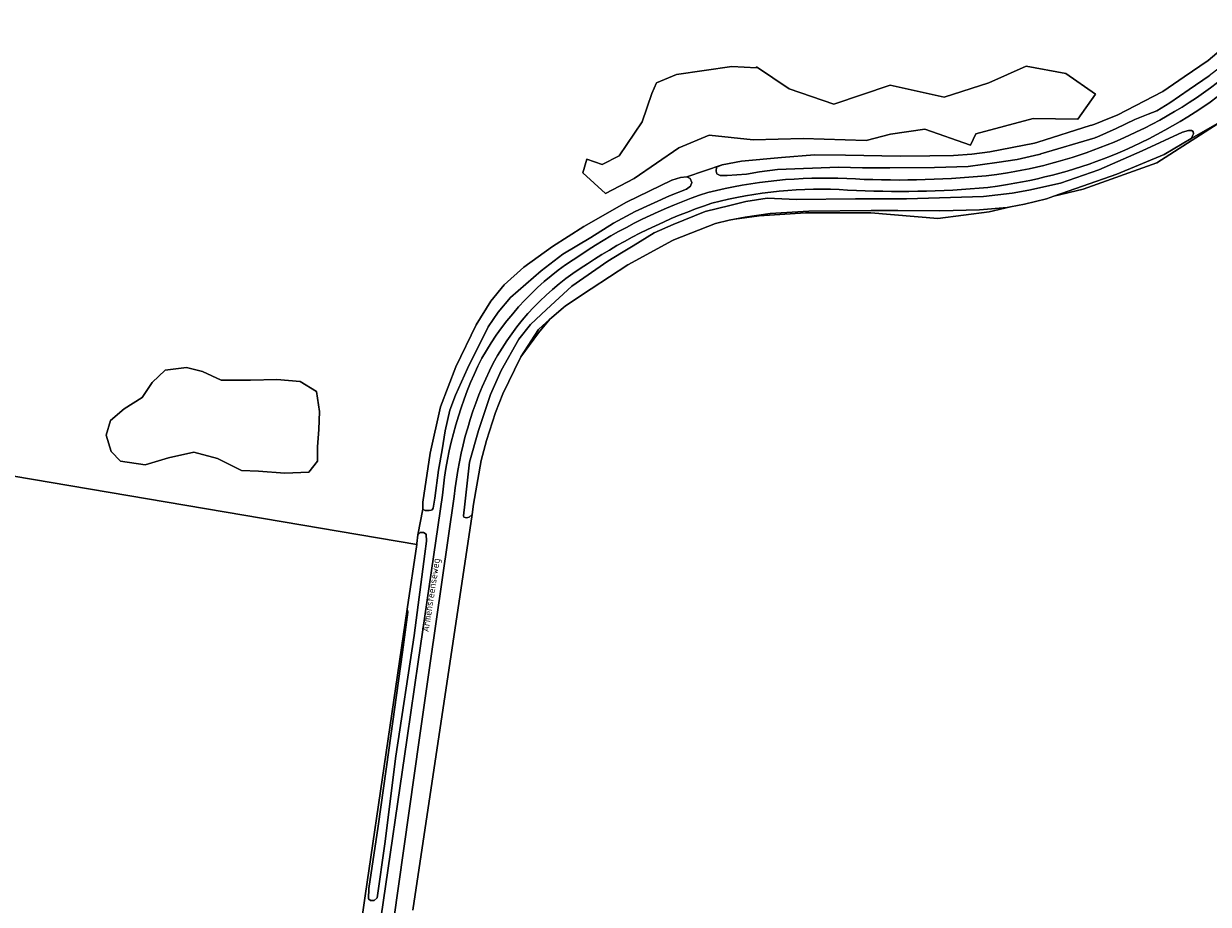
# Model space of a CAD drawing. Extents: x 184422 to 186971, y 345860 to 349088.
# Tile 26 of 59: x 184750 to 185051, y 347458 to 347682. Entities that reach past the tile are written whole.
import ezdxf
from ezdxf.enums import TextEntityAlignment as Align

# ---------------------------------------------------------------- set-up
doc = ezdxf.new("R2010")
doc.units = 0
for name, color, linetype, lineweight in [('B-WE-GR-BOS_LOOF-GV', 40, 'Continuous', 13), ('B-WE-GR-BOUWLAND-GV', 80, 'Continuous', 13), ('B-WE-GR-GRAS-GV', 60, 'Continuous', 13), ('B-WE-OG-TOPOGRAFIE-T18', 1, 'Continuous', 18), ('B-WE-OG-WATER_GREPPEL-GV', 160, 'Continuous', 18), ('B-WE-VH-ONVERHARD-GV', 252, 'Continuous', 18), ('B-WE-VH-VERHARDING_HALFVERHARDING_GRIND-GV', 252, 'Continuous', 18)]:
    doc.layers.add(name, color=color, linetype=linetype, lineweight=lineweight)
doc.styles.add('NLCS-ISO-M1000-T18', font='NLCS-ISO.ttf', dxfattribs={"height": 1.8})

msp = doc.modelspace()

# ---------------------------------------------------------------- linework, layer by layer
at = {"layer": 'B-WE-GR-BOS_LOOF-GV', "flags": 128}
for points in [[(185004.806, 347670.847), (184995.282, 347666.614), (184983.904, 347662.909), (184970.146, 347665.952), (184955.859, 347661.19), (184944.481, 347665.026), (184936.183, 347670.69), (184936.162, 347670.429), (184929.867, 347670.697), (184915.805, 347668.688), (184910.716, 347666.545), (184909.511, 347663.867), (184907.1, 347656.635), (184901.207, 347648.063), (184896.922, 347645.787), (184893.02, 347647.167), (184891.962, 347643.727), (184897.782, 347638.435), (184905.059, 347642.272), (184916.436, 347650.077), (184924.109, 347653.252), (184935.353, 347652.062), (184948.053, 347652.458), (184964.061, 347651.929), (184970.278, 347653.517), (184979.01, 347654.84), (184990.651, 347650.739), (184991.974, 347653.649), (185006.526, 347657.486), (185017.903, 347657.353), (185022.401, 347663.703), (185014.861, 347668.995)], [(184774.38, 347570.387), (184780.675, 347569.449), (184786.567, 347571.19), (184792.996, 347572.664), (184799.023, 347571.057), (184805.183, 347567.976), (184809.469, 347567.842), (184816.165, 347567.307), (184822.326, 347567.574), (184824.468, 347570.387), (184824.468, 347574.003), (184824.87, 347578.422), (184825.004, 347582.976), (184824.201, 347588.065), (184820.049, 347590.61), (184814.156, 347591.145), (184807.46, 347591.011), (184799.96, 347591.011), (184795.273, 347593.154), (184791.121, 347594.226), (184785.764, 347593.556), (184782.416, 347590.342), (184779.871, 347586.592), (184775.318, 347583.646), (184771.836, 347580.699), (184770.764, 347576.949), (184771.97, 347572.798)]]:
    msp.add_lwpolyline(points, close=True, dxfattribs=at)
at = {"layer": 'B-WE-GR-BOUWLAND-GV', "flags": 128}
msp.add_lwpolyline([(184810.615, 347281.765), (184820.37, 347347.899), (184821.467, 347347.752), (184823.553, 347368.11), (184836.636, 347459.815), (184847.31, 347532.741), (184849.72, 347549.204), (184644.102, 347584.035), (184641.224, 347572.334), (184638.236, 347562.455), (184624.641, 347517.513), (184587.303, 347397.799), (184567.449, 347328.858)], dxfattribs=at)
at = {"layer": 'B-WE-GR-GRAS-GV', "flags": 128}
for points in [[(184644.102, 347584.035), (184849.72, 347549.204), (184849.75, 347549.446), (184850.023, 347551.676), (184851.271, 347558.124), (184851.291, 347559.936), (184853.15, 347572.393), (184855.756, 347584.198), (184859.658, 347594.4), (184864.873, 347605.075), (184868.588, 347611.025), (184872.009, 347615.239), (184877.016, 347619.716), (184884.304, 347624.938), (184892.207, 347630.014), (184903.081, 347636.244), (184914.633, 347641.841), (184916.839, 347642.479), (184918.419, 347642.651), (184927.473, 347645.694), (184932.368, 347646.623), (184942.493, 347647.578), (184950.895, 347648.268), (184958.807, 347648.2), (184972.704, 347647.941), (184980.278, 347647.988), (184986.264, 347648.075), (184990.945, 347648.452), (184995.559, 347649.036), (185006.925, 347651.228), (185007.786, 347651.496), (185021.073, 347655.713), (185021.508, 347655.856), (185022.228, 347656.091), (185026.01, 347657.618), (185027.951, 347658.401), (185039.544, 347664.403), (185044.999, 347668.101), (185051.075, 347672.276), (185055.981, 347676.392)], [(185053.605, 347656.24), (185037.984, 347646.227), (185019.291, 347639.581), (185011.79, 347637.755), (185009.979, 347637.121), (185004.326, 347635.713), (185000.756, 347635.068), (184995.406, 347633.766), (184982.321, 347632.104), (184965.289, 347633.558), (184948.673, 347633.558), (184936.834, 347632.727), (184930.589, 347631.913), (184929.193, 347631.643), (184925.744, 347630.839), (184915.17, 347626.622), (184914.83, 347626.459), (184903.469, 347620.305), (184894.116, 347614.216), (184888.583, 347610.525), (184887.527, 347609.82), (184887.089, 347609.454), (184883.982, 347606.859), (184883.607, 347606.511), (184880.755, 347603.026), (184876.248, 347596.88), (184876.161, 347596.745), (184871.66, 347587.537), (184871.643, 347587.523), (184869.74, 347582.757), (184869.739, 347582.754), (184867.458, 347575.601), (184866.164, 347570.529), (184864.184, 347559.461), (184863.811, 347556.816), (184848.746, 347456.221)]]:
    msp.add_lwpolyline(points, dxfattribs=at)
for points in [[(185004.806, 347670.847), (185014.861, 347668.995), (185022.401, 347663.703), (185017.903, 347657.353), (185006.526, 347657.486), (184991.974, 347653.649), (184990.651, 347650.739), (184979.01, 347654.84), (184970.278, 347653.517), (184964.061, 347651.929), (184948.053, 347652.458), (184935.353, 347652.062), (184924.109, 347653.252), (184916.436, 347650.077), (184905.059, 347642.272), (184897.782, 347638.435), (184891.962, 347643.727), (184893.02, 347647.167), (184896.922, 347645.787), (184901.207, 347648.063), (184907.1, 347656.635), (184909.511, 347663.867), (184910.716, 347666.545), (184915.805, 347668.688), (184929.867, 347670.697), (184936.162, 347670.429), (184936.183, 347670.69), (184944.481, 347665.026), (184955.859, 347661.19), (184970.146, 347665.952), (184983.904, 347662.909), (184995.282, 347666.614)], [(185053.495, 347656.204), (185046.786, 347652.414), (185039.909, 347648.387), (185027.84, 347643.355), (185019.082, 347640.307), (185011.79, 347637.755), (185019.291, 347639.581), (185037.984, 347646.227), (185053.605, 347656.24)], [(184930.589, 347631.913), (184936.834, 347632.727), (184948.673, 347633.558), (184965.289, 347633.558), (184982.321, 347632.104), (184995.406, 347633.766), (185000.756, 347635.068), (184999.917, 347634.917), (184992.874, 347634.286), (184982.827, 347634.026), (184972.162, 347634.118), (184965.35, 347634.108), (184949.451, 347633.966), (184939.672, 347633.36), (184933.331, 347632.442)], [(184876.248, 347596.88), (184880.755, 347603.026), (184883.607, 347606.511), (184880.712, 347603.826)], [(184786.567, 347571.19), (184780.675, 347569.449), (184774.38, 347570.387), (184771.97, 347572.798), (184770.764, 347576.949), (184771.836, 347580.699), (184775.318, 347583.646), (184779.871, 347586.592), (184782.416, 347590.342), (184785.764, 347593.556), (184791.121, 347594.226), (184795.273, 347593.154), (184799.96, 347591.011), (184807.46, 347591.011), (184814.156, 347591.145), (184820.049, 347590.61), (184824.201, 347588.065), (184825.004, 347582.976), (184824.87, 347578.422), (184824.468, 347574.003), (184824.468, 347570.387), (184822.326, 347567.574), (184816.165, 347567.307), (184809.469, 347567.842), (184805.183, 347567.976), (184799.023, 347571.057), (184792.996, 347572.664)]]:
    msp.add_lwpolyline(points, close=True, dxfattribs=at)
at = {"layer": 'B-WE-OG-WATER_GREPPEL-GV', "flags": 128}
for points in [[(185055.981, 347676.392), (185051.075, 347672.276), (185044.999, 347668.101), (185039.544, 347664.403), (185027.951, 347658.401), (185026.01, 347657.618), (185022.228, 347656.091), (185021.508, 347655.856), (185021.073, 347655.713)], [(185008.546, 347648.493), (185022.364, 347652.63), (185022.429, 347652.649), (185022.79, 347652.779), (185027.686, 347654.956), (185032.446, 347657.273), (185035.824, 347658.631), (185038.029, 347659.444), (185041.342, 347661.496), (185046.284, 347664.849), (185051.367, 347668.325)], [(185021.073, 347655.713), (185007.786, 347651.496), (185006.925, 347651.228), (184995.559, 347649.036), (184990.945, 347648.452), (184986.264, 347648.075), (184980.278, 347647.988), (184972.704, 347647.941), (184958.807, 347648.2), (184950.895, 347648.268), (184942.493, 347647.578), (184932.368, 347646.623), (184927.473, 347645.694), (184926.022, 347645.151), (184925.875, 347644.11), (184926.068, 347643.478), (184926.89, 347643.055), (184928.748, 347643.04), (184933.637, 347643.344), (184936.945, 347643.941), (184941.492, 347644.526), (184957.038, 347645.137), (184963.159, 347644.944), (184970.107, 347644.955), (184981.457, 347645.064), (184989.987, 347645.268), (184997.285, 347646.315), (185002.449, 347647.103), (185007.985, 347648.348), (185008.097, 347648.373), (185008.383, 347648.444)]]:
    msp.add_lwpolyline(points, dxfattribs=at)
for points in [[(184914.83, 347626.459), (184915.17, 347626.622), (184925.744, 347630.839), (184929.193, 347631.643), (184930.589, 347631.913), (184933.331, 347632.442), (184939.672, 347633.36), (184949.451, 347633.966), (184965.35, 347634.108), (184972.162, 347634.118), (184982.827, 347634.026), (184992.874, 347634.286), (184999.917, 347634.917), (185000.756, 347635.068), (185004.326, 347635.713), (185009.979, 347637.121), (185011.79, 347637.755), (185019.082, 347640.307), (185027.84, 347643.355), (185039.909, 347648.387), (185046.786, 347652.414), (185047.344, 347653.588), (185047.28, 347654.213), (185046.869, 347654.493), (185046.045, 347654.5), (185044.529, 347654.028), (185034.301, 347649.314), (185023.267, 347644.484), (185013.477, 347641.029), (185005.487, 347639.293), (185001.217, 347638.497), (184993.919, 347637.657), (184974.309, 347637.062), (184961.375, 347637.105), (184946.384, 347636.958), (184938.884, 347637.232), (184933.499, 347636.367), (184929.361, 347635.36), (184923.095, 347633.847), (184915.004, 347630.556), (184910.166, 347628.417), (184904.763, 347625.115), (184901.852, 347623.337), (184898.317, 347621.255), (184889.226, 347614.846), (184882.76, 347608.921), (184878.657, 347605.132), (184875.725, 347601.402), (184871.232, 347593.438), (184868.479, 347587.358), (184865.418, 347578.191), (184863.126, 347570.13), (184861.976, 347559.41), (184861.6, 347556.484), (184861.734, 347556.135), (184862.354, 347555.991), (184863.114, 347556.125), (184863.811, 347556.816), (184864.184, 347559.461), (184866.164, 347570.529), (184867.458, 347575.601), (184869.739, 347582.754), (184869.74, 347582.757), (184871.643, 347587.523), (184871.66, 347587.537), (184876.161, 347596.745), (184876.248, 347596.88), (184880.712, 347603.826), (184883.607, 347606.511), (184883.982, 347606.859), (184887.089, 347609.454), (184887.527, 347609.82), (184888.583, 347610.525), (184894.116, 347614.216), (184903.469, 347620.305)], [(184918.419, 347642.651), (184916.839, 347642.479), (184914.633, 347641.841), (184903.081, 347636.244), (184892.207, 347630.014), (184884.304, 347624.938), (184877.016, 347619.716), (184872.009, 347615.239), (184868.588, 347611.025), (184864.873, 347605.075), (184859.658, 347594.4), (184855.756, 347584.198), (184853.15, 347572.393), (184851.291, 347559.936), (184851.271, 347558.124), (184851.889, 347557.84), (184852.924, 347557.832), (184853.408, 347557.898), (184853.685, 347558.035), (184853.896, 347558.452), (184854.34, 347561), (184855.315, 347568.091), (184856.198, 347573.238), (184856.939, 347578.106), (184858.167, 347583.317), (184859.586, 347587.175), (184862.621, 347593.901), (184867.903, 347604.572), (184870.421, 347608.237), (184873.56, 347611.965), (184881.414, 347618.781), (184886.898, 347622.974), (184894.034, 347627.29), (184899.784, 347630.923), (184905.321, 347633.862), (184914.032, 347637.816), (184918.384, 347639.584), (184919.355, 347640.34), (184919.708, 347641.239), (184919.311, 347642.296)], [(184850.023, 347551.676), (184849.75, 347549.446), (184849.72, 347549.204), (184847.31, 347532.741), (184847.483, 347531.971), (184846.111, 347521.777), (184842.661, 347496.866), (184839.896, 347477.547), (184837.517, 347461.68), (184837.49, 347459.063), (184837.969, 347458.64), (184838.868, 347458.634), (184839.636, 347459.327), (184841.649, 347473.019), (184844.381, 347495.369), (184849.066, 347526.056), (184851.776, 347546.82), (184852.22, 347550.062), (184852.164, 347551.796), (184851.478, 347552.221), (184850.581, 347552.228)]]:
    msp.add_lwpolyline(points, close=True, dxfattribs=at)
at = {"layer": 'B-WE-OG-WATER_GREPPEL-GV'}
msp.add_lwpolyline([(185008.383, 347648.444, 0.0298242), (185008.546, 347648.493)], format="xyb", dxfattribs=at)
at = {"layer": 'B-WE-VH-ONVERHARD-GV', "flags": 128}
for points in [[(185082.515, 347696.15), (185100.371, 347720.715), (185096.414, 347720.05), (185095.37, 347717.431), (185089.768, 347709.803), (185081.165, 347699.347), (185068.714, 347684.02), (185064.403, 347679.328), (185061.503, 347676.72), (185057.649, 347673.19), (185051.367, 347668.325), (185046.284, 347664.849), (185041.342, 347661.496), (185038.029, 347659.444), (185035.824, 347658.631), (185032.446, 347657.273), (185027.686, 347654.956), (185022.79, 347652.779), (185022.429, 347652.649), (185022.364, 347652.63), (185008.546, 347648.493)], [(184848.746, 347456.221), (184863.811, 347556.816), (184863.114, 347556.125), (184862.354, 347555.991), (184861.734, 347556.135), (184861.6, 347556.484), (184861.976, 347559.41), (184863.126, 347570.13), (184865.418, 347578.191), (184868.479, 347587.358), (184871.232, 347593.438), (184875.725, 347601.402), (184878.657, 347605.132), (184882.76, 347608.921), (184889.226, 347614.846), (184898.317, 347621.255), (184901.852, 347623.337), (184904.763, 347625.115), (184910.166, 347628.417), (184915.004, 347630.556), (184923.095, 347633.847), (184929.361, 347635.36), (184933.499, 347636.367), (184938.884, 347637.232), (184946.384, 347636.958), (184961.375, 347637.105), (184974.309, 347637.062), (184993.919, 347637.657), (185001.217, 347638.497), (185005.487, 347639.293), (185013.477, 347641.029), (185023.267, 347644.484), (185034.301, 347649.314), (185044.529, 347654.028), (185046.045, 347654.5), (185046.869, 347654.493), (185047.28, 347654.213), (185047.344, 347653.588), (185046.786, 347652.414), (185053.495, 347656.204)], [(185008.383, 347648.444), (185008.097, 347648.373), (185007.985, 347648.348), (185002.449, 347647.103), (184997.285, 347646.315), (184989.987, 347645.268), (184981.457, 347645.064), (184970.107, 347644.955), (184963.159, 347644.944), (184957.038, 347645.137), (184941.492, 347644.526), (184936.945, 347643.941), (184933.637, 347643.344), (184928.748, 347643.04), (184926.89, 347643.055), (184926.068, 347643.478), (184925.875, 347644.11), (184926.022, 347645.151), (184927.473, 347645.694), (184918.419, 347642.651), (184919.311, 347642.296), (184919.708, 347641.239), (184919.355, 347640.34), (184918.384, 347639.584), (184914.032, 347637.816), (184905.321, 347633.862), (184899.784, 347630.923), (184894.034, 347627.29), (184886.898, 347622.974), (184881.414, 347618.781), (184873.56, 347611.965), (184870.421, 347608.237), (184867.903, 347604.572), (184862.621, 347593.901), (184859.586, 347587.175), (184858.167, 347583.317), (184856.939, 347578.106), (184856.198, 347573.238), (184855.315, 347568.091), (184854.34, 347561), (184853.896, 347558.452), (184853.685, 347558.035), (184853.408, 347557.898), (184852.924, 347557.832), (184851.889, 347557.84), (184851.271, 347558.124), (184850.023, 347551.676), (184850.581, 347552.228), (184851.478, 347552.221), (184852.164, 347551.796), (184852.22, 347550.062), (184851.776, 347546.82), (184849.066, 347526.056), (184844.381, 347495.369), (184841.649, 347473.019), (184839.636, 347459.327), (184838.868, 347458.634), (184837.969, 347458.64), (184837.49, 347459.063), (184837.517, 347461.68), (184839.896, 347477.547), (184842.661, 347496.866), (184846.111, 347521.777), (184847.483, 347531.971), (184847.31, 347532.741), (184836.636, 347459.815), (184823.553, 347368.11)], [(184994.637, 347642.949), (184997.322, 347643.295), (185000, 347643.703)], [(185000, 347640.698), (184997.512, 347640.312), (184995.018, 347639.977)], [(184815.132, 347281.804), (184821.96, 347326.51), (184840.61, 347454.039), (184847.28, 347500), (184850.092, 347519.377), (184856.3, 347561.75)], [(184859.265, 347561.421), (184853.173, 347518.969), (184850.467, 347500), (184843.808, 347453.326), (184825.327, 347326.499), (184818.271, 347281.816)]]:
    msp.add_lwpolyline(points, dxfattribs=at)
at = {"layer": 'B-WE-VH-ONVERHARD-GV'}
for points in [[(185028.864, 347652.282, 0.0764148), (185058.581, 347670.798)], [(185060.583, 347668.563, -0.0687585), (185029.883, 347649.45)], [(185000, 347643.703, 0.0634145), (185028.864, 347652.282)], [(185029.883, 347649.45, -0.0609039), (185000, 347640.698)], [(185008.546, 347648.493, -0.0298242), (185008.383, 347648.444)], [(184923.82, 347638.714, -0.0721507), (184959.137, 347642.256)], [(184959.137, 347642.256, 0.038563), (184994.637, 347642.949)], [(184891.448, 347622.857, -0.0681876), (184923.82, 347638.714)], [(184959.352, 347639.321, 0.0792755), (184924.825, 347635.972)], [(184995.018, 347639.977, -0.0365604), (184959.352, 347639.321)], [(184924.825, 347635.972, 0.0662166), (184893.141, 347620.538)], [(184866.301, 347596.546, -0.126551), (184891.448, 347622.857)], [(184893.141, 347620.538, 0.13227), (184869.203, 347595.334)], [(184856.3, 347561.75, -0.0937611), (184866.301, 347596.546)], [(184869.203, 347595.334, 0.0906836), (184859.265, 347561.421)]]:
    msp.add_lwpolyline(points, format="xyb", dxfattribs=at)
at = {"layer": 'B-WE-VH-VERHARDING_HALFVERHARDING_GRIND-GV'}
for points in [[(185058.581, 347670.798, -0.0764148), (185028.864, 347652.282)], [(185029.883, 347649.45, 0.0687585), (185060.583, 347668.563)], [(185028.864, 347652.282, -0.0634145), (185000, 347643.703)], [(185000, 347640.698, 0.0609039), (185029.883, 347649.45)], [(184959.137, 347642.256, 0.0721507), (184923.82, 347638.714)], [(184994.637, 347642.949, -0.038563), (184959.137, 347642.256)], [(184923.82, 347638.714, 0.0681876), (184891.448, 347622.857)], [(184924.825, 347635.972, -0.0792755), (184959.352, 347639.321)], [(184959.352, 347639.321, 0.0365604), (184995.018, 347639.977)], [(184893.141, 347620.538, -0.0662166), (184924.825, 347635.972)], [(184891.448, 347622.857, 0.126551), (184866.301, 347596.546)], [(184869.203, 347595.334, -0.13227), (184893.141, 347620.538)], [(184866.301, 347596.546, 0.0937611), (184856.3, 347561.75)], [(184859.265, 347561.421, -0.0906836), (184869.203, 347595.334)]]:
    msp.add_lwpolyline(points, format="xyb", dxfattribs=at)
at = {"layer": 'B-WE-VH-VERHARDING_HALFVERHARDING_GRIND-GV', "flags": 128}
for points in [[(185000, 347643.703), (184997.322, 347643.295), (184994.637, 347642.949)], [(184995.018, 347639.977), (184997.512, 347640.312), (185000, 347640.698)], [(184856.3, 347561.75), (184850.092, 347519.377), (184847.28, 347500), (184840.61, 347454.039), (184821.96, 347326.51), (184815.132, 347281.804)], [(184818.271, 347281.816), (184825.327, 347326.499), (184843.808, 347453.326), (184850.467, 347500), (184853.173, 347518.969), (184859.265, 347561.421)]]:
    msp.add_lwpolyline(points, dxfattribs=at)

# ---------------------------------------------------------------- texts
at = {"layer": 'B-WE-OG-TOPOGRAFIE-T18', "style": 'NLCS-ISO-M1000-T18'}
msp.add_text('Armensteenseweg', height=1.8, rotation=81.2, dxfattribs=at).set_placement((184853.578, 347536.28), align=Align.MIDDLE)

doc.saveas('drawing.dxf')
